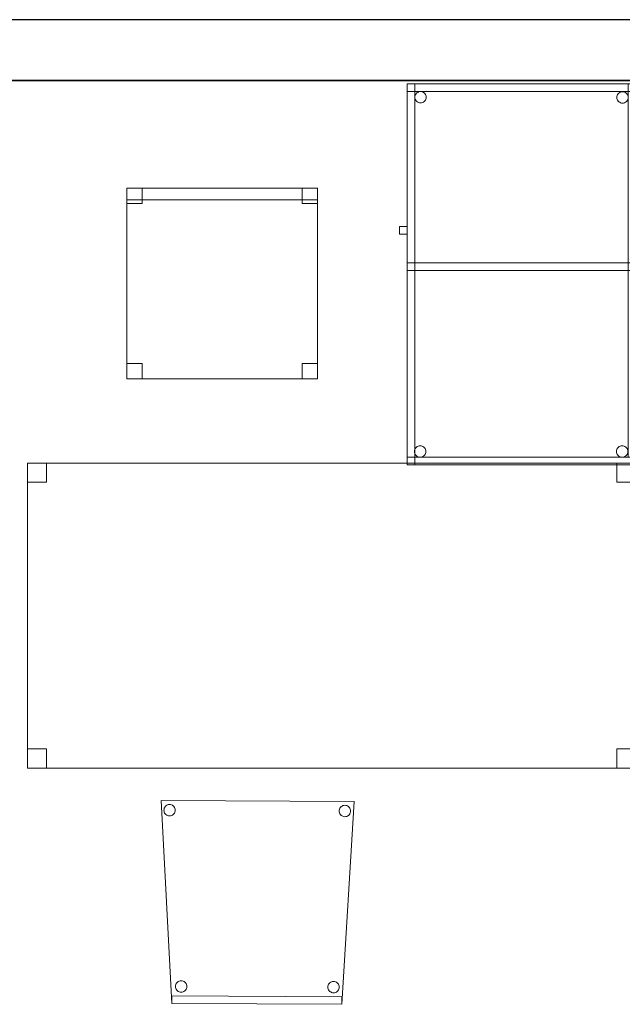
# Model space of a CAD drawing. Header units: metres. Extents: x 397.7 to 427.5, y 12.7 to 28.4.
# Tile 10 of 142: x 402.7 to 404.3, y 25.6 to 28.2. Entities that reach past the tile are written whole.
import ezdxf

# ---------------------------------------------------------------- set-up
doc = ezdxf.new("R2010")
doc.units = ezdxf.units.M
doc.layers.add('01_SUELOS', color=7, linetype='Continuous', lineweight=25, true_color=0x007f00)
for name, color, linetype, lineweight in [('02_MOBILIARIO', 7, 'Continuous', 18), ('A-DETL-____-MBND', 7, 'Continuous', 18), ('A-WALL-____-MCUT', 7, 'Continuous', 25), ('A-WALL-____-OTLN', 7, 'Continuous', 25)]:
    doc.layers.add(name, color=color, linetype=linetype, lineweight=lineweight)

# ---------------------------------------------------------------- blocks, each defined once
blk = doc.blocks.new('Family - LONDR55-XX_ZZ-ARQ-CAA-M3D-Londres55-152793-05_CLI_AIRE_P2')
at = {"layer": '01_SUELOS', "color": 9, "true_color": 0xaad4aa}
for p, q in [((12.3798, 14.9476), (2.9616, 14.9476)), ((2.9616, 14.9476), (12.3798, 14.9476))]:
    blk.add_line(p, q, dxfattribs=at)
blk = doc.blocks.new('Family - Cadira d_Oficina_P2-152926-05_CLI_AIRE_P2')
at = {"layer": 'A-DETL-____-MBND', "color": 253, "true_color": 0xaaaaaa}
for p, q in [((0, 0.46), (0, 0.5)), ((0, 0.5), (0.04, 0.5)), ((0, 0.5), (0, 0.46)), ((0.04, 0.5), (0, 0.5)), ((0, 0), (0, 0.5)), ((0, 0.5), (0.5, 0.5)), ((0.5, 0.5), (0, 0.5)), ((0, 0.5), (0, 0)), ((0, 0.47), (0, 0.5)), ((0, 0.5), (0.5, 0.5)), ((0, 0.5), (0, 0.47)), ((0.5, 0.5), (0, 0.5)), ((0.04, 0.5), (0.04, 0.46)), ((0.04, 0.46), (0.04, 0.5)), ((0.46, 0.46), (0.46, 0.5)), ((0.46, 0.5), (0.5, 0.5)), ((0.46, 0.5), (0.46, 0.46)), ((0.5, 0.5), (0.46, 0.5)), ((0.5, 0.5), (0.5, 0)), ((0.5, 0), (0.5, 0.5)), ((0.5, 0.5), (0.5, 0.46)), ((0.5, 0.46), (0.5, 0.5)), ((0.5, 0.5), (0.5, 0.47)), ((0.5, 0.47), (0.5, 0.5)), ((0.5, 0.47), (0, 0.47)), ((0, 0.47), (0.5, 0.47)), ((0.04, 0.46), (0, 0.46)), ((0, 0.46), (0.04, 0.46)), ((0.5, 0.46), (0.46, 0.46)), ((0.46, 0.46), (0.5, 0.46)), ((0, 0), (0, 0.04)), ((0, 0.04), (0.04, 0.04)), ((0, 0.04), (0, 0)), ((0.04, 0.04), (0, 0.04)), ((0.04, 0.04), (0.04, 0)), ((0.04, 0), (0.04, 0.04)), ((0.46, 0), (0.46, 0.04)), ((0.46, 0.04), (0.5, 0.04)), ((0.46, 0.04), (0.46, 0)), ((0.5, 0.04), (0.46, 0.04)), ((0.5, 0.04), (0.5, 0)), ((0.5, 0), (0.5, 0.04)), ((0.5, 0), (0, 0)), ((0, 0), (0.5, 0)), ((0.04, 0), (0, 0)), ((0, 0), (0.04, 0)), ((0.46, 0), (0.5, 0)), ((0.5, 0), (0.46, 0))]:
    blk.add_line(p, q, dxfattribs=at)
blk = doc.blocks.new('Family - Taula 100X60_P2-152964-05_CLI_AIRE_P2')
at = {"layer": 'A-DETL-____-MBND', "color": 253, "true_color": 0xaaaaaa}
for p, q in [((0.02, 0.51), (0.02, 1)), ((0.02, 1), (0.04, 1)), ((0.02, 1), (0.04, 1)), ((0.02, 1), (0.02, 0.51)), ((0.02, 1), (0.02, 0)), ((0.02, 0), (0.02, 1)), ((0.62, 1), (0.02, 1)), ((0.02, 1), (0.62, 1)), ((0.02, 1), (0.62, 1)), ((0.02, 0.98), (0.02, 1)), ((0.02, 0.98), (0.02, 1)), ((0.62, 1), (0.02, 1)), ((0.02, 1), (0.02, 0)), ((0.02, 0), (0.02, 1)), ((0.62, 1), (0.02, 1)), ((0.02, 1), (0.62, 1)), ((0.04, 0), (0.04, 1)), ((0.04, 1), (0.62, 1)), ((0.62, 1), (0.04, 1)), ((0.04, 1), (0.04, 0)), ((0.04, 1), (0.04, 0.51)), ((0.04, 0.51), (0.04, 1)), ((0.6, 0.02), (0.6, 1)), ((0.6, 1), (0.62, 1)), ((0.6, 1), (0.62, 1)), ((0.6, 1), (0.6, 0.02)), ((0.62, 1), (0.62, 0.02)), ((0.62, 0.02), (0.62, 1)), ((0.62, 1), (0.62, 0)), ((0.62, 0), (0.62, 1)), ((0.62, 0), (0.62, 1)), ((0.62, 1), (0.62, 0)), ((0.62, 1), (0.62, 0.98)), ((0.62, 0.98), (0.62, 1)), ((0.62, 0), (0.62, 1)), ((0.62, 1), (0.62, 0)), ((0.62, 0.98), (0.02, 0.98)), ((0.02, 0.98), (0.62, 0.98)), ((0.0401, 0.965), (0.0403, 0.9676)), ((0.0403, 0.9676), (0.0401, 0.965)), ((0.0403, 0.9625), (0.0401, 0.965)), ((0.0401, 0.965), (0.0403, 0.9625)), ((0.0403, 0.9676), (0.041, 0.9702)), ((0.041, 0.9702), (0.0403, 0.9676)), ((0.041, 0.9599), (0.0403, 0.9625)), ((0.0403, 0.9625), (0.041, 0.9599)), ((0.041, 0.9702), (0.0421, 0.9725)), ((0.0421, 0.9725), (0.041, 0.9702)), ((0.0421, 0.9576), (0.041, 0.9599)), ((0.041, 0.9599), (0.0421, 0.9576)), ((0.0421, 0.9725), (0.0436, 0.9746)), ((0.0436, 0.9746), (0.0421, 0.9725)), ((0.0436, 0.9554), (0.0421, 0.9576)), ((0.0421, 0.9576), (0.0436, 0.9554)), ((0.0436, 0.9746), (0.0454, 0.9765)), ((0.0454, 0.9765), (0.0436, 0.9746)), ((0.0454, 0.9765), (0.0475, 0.978)), ((0.0475, 0.978), (0.0454, 0.9765)), ((0.0475, 0.978), (0.0499, 0.9791)), ((0.0499, 0.9791), (0.0475, 0.978)), ((0.0499, 0.9791), (0.0524, 0.9798)), ((0.0524, 0.9798), (0.0499, 0.9791)), ((0.0524, 0.9798), (0.055, 0.98)), ((0.055, 0.98), (0.0524, 0.9798)), ((0.055, 0.98), (0.0576, 0.9798)), ((0.0576, 0.9798), (0.055, 0.98)), ((0.0576, 0.9798), (0.0601, 0.9791)), ((0.0601, 0.9791), (0.0576, 0.9798)), ((0.0601, 0.9791), (0.0625, 0.978)), ((0.0625, 0.978), (0.0601, 0.9791)), ((0.0625, 0.978), (0.0646, 0.9765)), ((0.0646, 0.9765), (0.0625, 0.978)), ((0.0646, 0.9765), (0.0664, 0.9746)), ((0.0664, 0.9746), (0.0646, 0.9765)), ((0.0664, 0.9746), (0.0679, 0.9725)), ((0.0679, 0.9725), (0.0664, 0.9746)), ((0.0679, 0.9576), (0.0664, 0.9554)), ((0.0664, 0.9554), (0.0679, 0.9576)), ((0.0679, 0.9725), (0.069, 0.9702)), ((0.069, 0.9702), (0.0679, 0.9725)), ((0.069, 0.9599), (0.0679, 0.9576)), ((0.0679, 0.9576), (0.069, 0.9599)), ((0.069, 0.9702), (0.0697, 0.9676)), ((0.0697, 0.9676), (0.069, 0.9702)), ((0.0697, 0.9625), (0.069, 0.9599)), ((0.069, 0.9599), (0.0697, 0.9625)), ((0.0697, 0.9676), (0.0699, 0.965)), ((0.0699, 0.965), (0.0697, 0.9676)), ((0.0699, 0.965), (0.0697, 0.9625)), ((0.0697, 0.9625), (0.0699, 0.965)), ((0.5701, 0.9647), (0.5703, 0.9673)), ((0.5703, 0.9673), (0.5701, 0.9647)), ((0.5703, 0.9621), (0.5701, 0.9647)), ((0.5701, 0.9647), (0.5703, 0.9621)), ((0.5703, 0.9673), (0.571, 0.9698)), ((0.571, 0.9698), (0.5703, 0.9673)), ((0.571, 0.9596), (0.5703, 0.9621)), ((0.5703, 0.9621), (0.571, 0.9596)), ((0.571, 0.9698), (0.5721, 0.9722)), ((0.5721, 0.9722), (0.571, 0.9698)), ((0.5721, 0.9572), (0.571, 0.9596)), ((0.571, 0.9596), (0.5721, 0.9572)), ((0.5721, 0.9722), (0.5736, 0.9743)), ((0.5736, 0.9743), (0.5721, 0.9722)), ((0.5736, 0.9551), (0.5721, 0.9572)), ((0.5721, 0.9572), (0.5736, 0.9551)), ((0.5736, 0.9743), (0.5754, 0.9762)), ((0.5754, 0.9762), (0.5736, 0.9743)), ((0.5754, 0.9762), (0.5776, 0.9776)), ((0.5776, 0.9776), (0.5754, 0.9762)), ((0.5776, 0.9776), (0.5799, 0.9787)), ((0.5799, 0.9787), (0.5776, 0.9776)), ((0.5799, 0.9787), (0.5824, 0.9794)), ((0.5824, 0.9794), (0.5799, 0.9787)), ((0.5824, 0.9794), (0.585, 0.9796)), ((0.585, 0.9796), (0.5824, 0.9794)), ((0.585, 0.9796), (0.5876, 0.9794)), ((0.5876, 0.9794), (0.585, 0.9796)), ((0.5876, 0.9794), (0.5901, 0.9787)), ((0.5901, 0.9787), (0.5876, 0.9794)), ((0.5901, 0.9787), (0.5925, 0.9776)), ((0.5925, 0.9776), (0.5901, 0.9787)), ((0.5925, 0.9776), (0.5946, 0.9762)), ((0.5946, 0.9762), (0.5925, 0.9776)), ((0.5946, 0.9762), (0.5965, 0.9743)), ((0.5965, 0.9743), (0.5946, 0.9762)), ((0.5965, 0.9743), (0.598, 0.9722)), ((0.598, 0.9722), (0.5965, 0.9743)), ((0.598, 0.9572), (0.5965, 0.9551)), ((0.5965, 0.9551), (0.598, 0.9572)), ((0.598, 0.9722), (0.5991, 0.9698)), ((0.5991, 0.9698), (0.598, 0.9722)), ((0.5991, 0.9596), (0.598, 0.9572)), ((0.598, 0.9572), (0.5991, 0.9596)), ((0.5991, 0.9698), (0.5997, 0.9673)), ((0.5997, 0.9673), (0.5991, 0.9698)), ((0.5997, 0.9621), (0.5991, 0.9596)), ((0.5991, 0.9596), (0.5997, 0.9621)), ((0.5997, 0.9673), (0.6, 0.9647)), ((0.6, 0.9647), (0.5997, 0.9673)), ((0.6, 0.9647), (0.5997, 0.9621)), ((0.5997, 0.9621), (0.6, 0.9647)), ((0.0454, 0.9536), (0.0436, 0.9554)), ((0.0436, 0.9554), (0.0454, 0.9536)), ((0.0475, 0.9521), (0.0454, 0.9536)), ((0.0454, 0.9536), (0.0475, 0.9521)), ((0.0499, 0.951), (0.0475, 0.9521)), ((0.0475, 0.9521), (0.0499, 0.951)), ((0.0524, 0.9503), (0.0499, 0.951)), ((0.0499, 0.951), (0.0524, 0.9503)), ((0.055, 0.9501), (0.0524, 0.9503)), ((0.0524, 0.9503), (0.055, 0.9501)), ((0.0576, 0.9503), (0.055, 0.9501)), ((0.055, 0.9501), (0.0576, 0.9503)), ((0.0601, 0.951), (0.0576, 0.9503)), ((0.0576, 0.9503), (0.0601, 0.951)), ((0.0625, 0.9521), (0.0601, 0.951)), ((0.0601, 0.951), (0.0625, 0.9521)), ((0.0646, 0.9536), (0.0625, 0.9521)), ((0.0625, 0.9521), (0.0646, 0.9536)), ((0.0664, 0.9554), (0.0646, 0.9536)), ((0.0646, 0.9536), (0.0664, 0.9554)), ((0.5754, 0.9533), (0.5736, 0.9551)), ((0.5736, 0.9551), (0.5754, 0.9533)), ((0.5776, 0.9518), (0.5754, 0.9533)), ((0.5754, 0.9533), (0.5776, 0.9518)), ((0.5799, 0.9507), (0.5776, 0.9518)), ((0.5776, 0.9518), (0.5799, 0.9507)), ((0.5824, 0.95), (0.5799, 0.9507)), ((0.5799, 0.9507), (0.5824, 0.95)), ((0.585, 0.9498), (0.5824, 0.95)), ((0.5824, 0.95), (0.585, 0.9498)), ((0.5876, 0.95), (0.585, 0.9498)), ((0.585, 0.9498), (0.5876, 0.95)), ((0.5901, 0.9507), (0.5876, 0.95)), ((0.5876, 0.95), (0.5901, 0.9507)), ((0.5925, 0.9518), (0.5901, 0.9507)), ((0.5901, 0.9507), (0.5925, 0.9518)), ((0.5946, 0.9533), (0.5925, 0.9518)), ((0.5925, 0.9518), (0.5946, 0.9533)), ((0.5965, 0.9551), (0.5946, 0.9533)), ((0.5946, 0.9533), (0.5965, 0.9551)), ((0, 0.6256), (0.02, 0.6256)), ((0, 0.6056), (0, 0.6256)), ((0.02, 0.6256), (0, 0.6256)), ((0, 0.6256), (0, 0.6056)), ((0.02, 0.6256), (0.02, 0.6056)), ((0.02, 0.6056), (0.02, 0.6256)), ((0.02, 0.6056), (0, 0.6056)), ((0, 0.6056), (0.02, 0.6056)), ((0.02, 0.53), (0.62, 0.53)), ((0.02, 0.51), (0.02, 0.53)), ((0.02, 0.51), (0.02, 0.53)), ((0.62, 0.53), (0.02, 0.53)), ((0.04, 0.53), (0.62, 0.53)), ((0.04, 0.51), (0.04, 0.53)), ((0.04, 0.51), (0.04, 0.53)), ((0.62, 0.53), (0.04, 0.53)), ((0.62, 0.53), (0.62, 0.51)), ((0.62, 0.51), (0.62, 0.53)), ((0.62, 0.53), (0.62, 0.51)), ((0.62, 0.51), (0.62, 0.53)), ((0.62, 0.51), (0.02, 0.51)), ((0.02, 0.51), (0.62, 0.51)), ((0.04, 0.51), (0.02, 0.51)), ((0.02, 0.51), (0.04, 0.51)), ((0.62, 0.51), (0.04, 0.51)), ((0.04, 0.51), (0.62, 0.51)), ((0.0389, 0.035), (0.0391, 0.0376)), ((0.0391, 0.0376), (0.0389, 0.035)), ((0.0391, 0.0324), (0.0389, 0.035)), ((0.0389, 0.035), (0.0391, 0.0324)), ((0.0391, 0.0376), (0.0398, 0.0401)), ((0.0398, 0.0401), (0.0391, 0.0376)), ((0.0398, 0.0299), (0.0391, 0.0324)), ((0.0391, 0.0324), (0.0398, 0.0299)), ((0.0398, 0.0401), (0.0409, 0.0425)), ((0.0409, 0.0425), (0.0398, 0.0401)), ((0.0409, 0.0275), (0.0398, 0.0299)), ((0.0398, 0.0299), (0.0409, 0.0275)), ((0.0409, 0.0425), (0.0424, 0.0446)), ((0.0424, 0.0446), (0.0409, 0.0425)), ((0.0424, 0.0254), (0.0409, 0.0275)), ((0.0409, 0.0275), (0.0424, 0.0254)), ((0.0424, 0.0446), (0.0442, 0.0464)), ((0.0442, 0.0464), (0.0424, 0.0446)), ((0.0442, 0.0464), (0.0464, 0.0479)), ((0.0464, 0.0479), (0.0442, 0.0464)), ((0.0464, 0.0479), (0.0487, 0.049)), ((0.0487, 0.049), (0.0464, 0.0479)), ((0.0487, 0.049), (0.0512, 0.0497)), ((0.0512, 0.0497), (0.0487, 0.049)), ((0.0512, 0.0497), (0.0538, 0.0499)), ((0.0538, 0.0499), (0.0512, 0.0497)), ((0.0538, 0.0499), (0.0564, 0.0497)), ((0.0564, 0.0497), (0.0538, 0.0499)), ((0.0564, 0.0497), (0.0589, 0.049)), ((0.0589, 0.049), (0.0564, 0.0497)), ((0.0589, 0.049), (0.0613, 0.0479)), ((0.0613, 0.0479), (0.0589, 0.049)), ((0.0613, 0.0479), (0.0634, 0.0464)), ((0.0634, 0.0464), (0.0613, 0.0479)), ((0.0634, 0.0464), (0.0653, 0.0446)), ((0.0653, 0.0446), (0.0634, 0.0464)), ((0.0653, 0.0446), (0.0668, 0.0425)), ((0.0668, 0.0425), (0.0653, 0.0446)), ((0.0668, 0.0275), (0.0653, 0.0254)), ((0.0653, 0.0254), (0.0668, 0.0275)), ((0.0668, 0.0425), (0.0679, 0.0401)), ((0.0679, 0.0401), (0.0668, 0.0425)), ((0.0679, 0.0299), (0.0668, 0.0275)), ((0.0668, 0.0275), (0.0679, 0.0299)), ((0.0679, 0.0401), (0.0685, 0.0376)), ((0.0685, 0.0376), (0.0679, 0.0401)), ((0.0685, 0.0324), (0.0679, 0.0299)), ((0.0679, 0.0299), (0.0685, 0.0324)), ((0.0685, 0.0376), (0.0688, 0.035)), ((0.0688, 0.035), (0.0685, 0.0376)), ((0.0688, 0.035), (0.0685, 0.0324)), ((0.0685, 0.0324), (0.0688, 0.035)), ((0.5689, 0.035), (0.5691, 0.0376)), ((0.5691, 0.0376), (0.5689, 0.035)), ((0.5691, 0.0324), (0.5689, 0.035)), ((0.5689, 0.035), (0.5691, 0.0324)), ((0.5691, 0.0376), (0.5698, 0.0401)), ((0.5698, 0.0401), (0.5691, 0.0376)), ((0.5698, 0.0299), (0.5691, 0.0324)), ((0.5691, 0.0324), (0.5698, 0.0299)), ((0.5698, 0.0401), (0.5709, 0.0425)), ((0.5709, 0.0425), (0.5698, 0.0401)), ((0.5709, 0.0275), (0.5698, 0.0299)), ((0.5698, 0.0299), (0.5709, 0.0275)), ((0.5709, 0.0425), (0.5724, 0.0446)), ((0.5724, 0.0446), (0.5709, 0.0425)), ((0.5724, 0.0254), (0.5709, 0.0275)), ((0.5709, 0.0275), (0.5724, 0.0254)), ((0.5724, 0.0446), (0.5742, 0.0464)), ((0.5742, 0.0464), (0.5724, 0.0446)), ((0.5742, 0.0464), (0.5764, 0.0479)), ((0.5764, 0.0479), (0.5742, 0.0464)), ((0.5764, 0.0479), (0.5787, 0.049)), ((0.5787, 0.049), (0.5764, 0.0479)), ((0.5787, 0.049), (0.5812, 0.0497)), ((0.5812, 0.0497), (0.5787, 0.049)), ((0.5812, 0.0497), (0.5838, 0.0499)), ((0.5838, 0.0499), (0.5812, 0.0497)), ((0.5838, 0.0499), (0.5864, 0.0497)), ((0.5864, 0.0497), (0.5838, 0.0499)), ((0.5864, 0.0497), (0.5889, 0.049)), ((0.5889, 0.049), (0.5864, 0.0497)), ((0.5889, 0.049), (0.5913, 0.0479)), ((0.5913, 0.0479), (0.5889, 0.049)), ((0.5913, 0.0479), (0.5934, 0.0464)), ((0.5934, 0.0464), (0.5913, 0.0479)), ((0.5934, 0.0464), (0.5953, 0.0446)), ((0.5953, 0.0446), (0.5934, 0.0464)), ((0.5953, 0.0446), (0.5968, 0.0425)), ((0.5968, 0.0425), (0.5953, 0.0446)), ((0.5968, 0.0275), (0.5953, 0.0254)), ((0.5953, 0.0254), (0.5968, 0.0275)), ((0.5968, 0.0425), (0.5979, 0.0401)), ((0.5979, 0.0401), (0.5968, 0.0425)), ((0.5979, 0.0299), (0.5968, 0.0275)), ((0.5968, 0.0275), (0.5979, 0.0299)), ((0.5979, 0.0401), (0.5985, 0.0376)), ((0.5985, 0.0376), (0.5979, 0.0401)), ((0.5985, 0.0324), (0.5979, 0.0299)), ((0.5979, 0.0299), (0.5985, 0.0324)), ((0.5985, 0.0376), (0.5988, 0.035)), ((0.5988, 0.035), (0.5985, 0.0376)), ((0.5988, 0.035), (0.5985, 0.0324)), ((0.5985, 0.0324), (0.5988, 0.035)), ((0.02, 0.02), (0.62, 0.02)), ((0.02, 0), (0.02, 0.02)), ((0.02, 0), (0.02, 0.02)), ((0.62, 0.02), (0.02, 0.02)), ((0.02, 0), (0.62, 0)), ((0.62, 0), (0.02, 0)), ((0.62, 0), (0.02, 0)), ((0.02, 0), (0.62, 0)), ((0.02, 0), (0.62, 0)), ((0.62, 0), (0.02, 0)), ((0.62, 0), (0.04, 0)), ((0.04, 0), (0.62, 0)), ((0.0442, 0.0236), (0.0424, 0.0254)), ((0.0424, 0.0254), (0.0442, 0.0236)), ((0.0464, 0.0221), (0.0442, 0.0236)), ((0.0442, 0.0236), (0.0464, 0.0221)), ((0.0487, 0.021), (0.0464, 0.0221)), ((0.0464, 0.0221), (0.0487, 0.021)), ((0.0512, 0.0203), (0.0487, 0.021)), ((0.0487, 0.021), (0.0512, 0.0203)), ((0.0538, 0.0201), (0.0512, 0.0203)), ((0.0512, 0.0203), (0.0538, 0.0201)), ((0.0564, 0.0203), (0.0538, 0.0201)), ((0.0538, 0.0201), (0.0564, 0.0203)), ((0.0589, 0.021), (0.0564, 0.0203)), ((0.0564, 0.0203), (0.0589, 0.021)), ((0.0613, 0.0221), (0.0589, 0.021)), ((0.0589, 0.021), (0.0613, 0.0221)), ((0.0634, 0.0236), (0.0613, 0.0221)), ((0.0613, 0.0221), (0.0634, 0.0236)), ((0.0653, 0.0254), (0.0634, 0.0236)), ((0.0634, 0.0236), (0.0653, 0.0254)), ((0.5742, 0.0236), (0.5724, 0.0254)), ((0.5724, 0.0254), (0.5742, 0.0236)), ((0.5764, 0.0221), (0.5742, 0.0236)), ((0.5742, 0.0236), (0.5764, 0.0221)), ((0.5787, 0.021), (0.5764, 0.0221)), ((0.5764, 0.0221), (0.5787, 0.021)), ((0.5812, 0.0203), (0.5787, 0.021)), ((0.5787, 0.021), (0.5812, 0.0203)), ((0.5838, 0.0201), (0.5812, 0.0203)), ((0.5812, 0.0203), (0.5838, 0.0201)), ((0.5864, 0.0203), (0.5838, 0.0201)), ((0.5838, 0.0201), (0.5864, 0.0203)), ((0.5889, 0.021), (0.5864, 0.0203)), ((0.5864, 0.0203), (0.5889, 0.021)), ((0.5913, 0.0221), (0.5889, 0.021)), ((0.5889, 0.021), (0.5913, 0.0221)), ((0.5934, 0.0236), (0.5913, 0.0221)), ((0.5913, 0.0221), (0.5934, 0.0236)), ((0.5953, 0.0254), (0.5934, 0.0236)), ((0.5934, 0.0236), (0.5953, 0.0254)), ((0.62, 0.02), (0.6, 0.02)), ((0.6, 0.02), (0.62, 0.02)), ((0.62, 0.02), (0.62, 0)), ((0.62, 0), (0.62, 0.02))]:
    blk.add_line(p, q, dxfattribs=at)
blk = doc.blocks.new('Family - Cadira confident_P2-153048-05_CLI_AIRE_P2')
at = {"layer": 'A-DETL-____-MBND', "color": 253, "true_color": 0xaaaaaa}
for p, q in [((0.0277, 0.0019), (0, 0.5347)), ((0, 0.5347), (0.5065, 0.5325)), ((0.5065, 0.5325), (0, 0.5347)), ((0, 0.5347), (0.0277, 0.0019)), ((0.0093, 0.517), (0.0108, 0.5191)), ((0.0108, 0.5191), (0.0093, 0.517)), ((0.0108, 0.5191), (0.0126, 0.521)), ((0.0126, 0.521), (0.0108, 0.5191)), ((0.0126, 0.521), (0.0148, 0.5224)), ((0.0148, 0.5224), (0.0126, 0.521)), ((0.0148, 0.5224), (0.0171, 0.5235)), ((0.0171, 0.5235), (0.0148, 0.5224)), ((0.0171, 0.5235), (0.0196, 0.5242)), ((0.0196, 0.5242), (0.0171, 0.5235)), ((0.0196, 0.5242), (0.0222, 0.5244)), ((0.0222, 0.5244), (0.0196, 0.5242)), ((0.0222, 0.5244), (0.0248, 0.5242)), ((0.0248, 0.5242), (0.0222, 0.5244)), ((0.0248, 0.5242), (0.0273, 0.5235)), ((0.0273, 0.5235), (0.0248, 0.5242)), ((0.0273, 0.5235), (0.0297, 0.5224)), ((0.0297, 0.5224), (0.0273, 0.5235)), ((0.0297, 0.5224), (0.0318, 0.5209)), ((0.0318, 0.5209), (0.0297, 0.5224)), ((0.0318, 0.5209), (0.0337, 0.519)), ((0.0337, 0.519), (0.0318, 0.5209)), ((0.0337, 0.519), (0.0351, 0.5169)), ((0.0351, 0.5169), (0.0337, 0.519)), ((0.4693, 0.515), (0.4708, 0.5171)), ((0.4708, 0.5171), (0.4693, 0.515)), ((0.4708, 0.5171), (0.4726, 0.519)), ((0.4726, 0.519), (0.4708, 0.5171)), ((0.4726, 0.519), (0.4748, 0.5204)), ((0.4748, 0.5204), (0.4726, 0.519)), ((0.5065, 0.5325), (0.4742, 0)), ((0.4742, 0), (0.5065, 0.5325)), ((0.4748, 0.5204), (0.4771, 0.5215)), ((0.4771, 0.5215), (0.4748, 0.5204)), ((0.4771, 0.5215), (0.4796, 0.5222)), ((0.4796, 0.5222), (0.4771, 0.5215)), ((0.4796, 0.5222), (0.4822, 0.5224)), ((0.4822, 0.5224), (0.4796, 0.5222)), ((0.4822, 0.5224), (0.4848, 0.5222)), ((0.4848, 0.5222), (0.4822, 0.5224)), ((0.4848, 0.5222), (0.4873, 0.5215)), ((0.4873, 0.5215), (0.4848, 0.5222)), ((0.4873, 0.5215), (0.4897, 0.5204)), ((0.4897, 0.5204), (0.4873, 0.5215)), ((0.4897, 0.5204), (0.4918, 0.5189)), ((0.4918, 0.5189), (0.4897, 0.5204)), ((0.4918, 0.5189), (0.4937, 0.517)), ((0.4937, 0.517), (0.4918, 0.5189)), ((0.4937, 0.517), (0.4951, 0.5149)), ((0.4951, 0.5149), (0.4937, 0.517)), ((0.0072, 0.5095), (0.0075, 0.5121)), ((0.0075, 0.5121), (0.0072, 0.5095)), ((0.0075, 0.5069), (0.0072, 0.5095)), ((0.0072, 0.5095), (0.0075, 0.5069)), ((0.0075, 0.5121), (0.0082, 0.5146)), ((0.0082, 0.5146), (0.0075, 0.5121)), ((0.0081, 0.5044), (0.0075, 0.5069)), ((0.0075, 0.5069), (0.0081, 0.5044)), ((0.0092, 0.5021), (0.0081, 0.5044)), ((0.0081, 0.5044), (0.0092, 0.5021)), ((0.0082, 0.5146), (0.0093, 0.517)), ((0.0093, 0.517), (0.0082, 0.5146)), ((0.0107, 0.4999), (0.0092, 0.5021)), ((0.0092, 0.5021), (0.0107, 0.4999)), ((0.0125, 0.4981), (0.0107, 0.4999)), ((0.0107, 0.4999), (0.0125, 0.4981)), ((0.0147, 0.4966), (0.0125, 0.4981)), ((0.0125, 0.4981), (0.0147, 0.4966)), ((0.017, 0.4955), (0.0147, 0.4966)), ((0.0147, 0.4966), (0.017, 0.4955)), ((0.0195, 0.4948), (0.017, 0.4955)), ((0.017, 0.4955), (0.0195, 0.4948)), ((0.0221, 0.4945), (0.0195, 0.4948)), ((0.0195, 0.4948), (0.0221, 0.4945)), ((0.0247, 0.4948), (0.0221, 0.4945)), ((0.0221, 0.4945), (0.0247, 0.4948)), ((0.0272, 0.4954), (0.0247, 0.4948)), ((0.0247, 0.4948), (0.0272, 0.4954)), ((0.0296, 0.4965), (0.0272, 0.4954)), ((0.0272, 0.4954), (0.0296, 0.4965)), ((0.0317, 0.498), (0.0296, 0.4965)), ((0.0296, 0.4965), (0.0317, 0.498)), ((0.0336, 0.4998), (0.0317, 0.498)), ((0.0317, 0.498), (0.0336, 0.4998)), ((0.0351, 0.502), (0.0336, 0.4998)), ((0.0336, 0.4998), (0.0351, 0.502)), ((0.0351, 0.5169), (0.0362, 0.5145)), ((0.0362, 0.5145), (0.0351, 0.5169)), ((0.0362, 0.5043), (0.0351, 0.502)), ((0.0351, 0.502), (0.0362, 0.5043)), ((0.0362, 0.5145), (0.0369, 0.512)), ((0.0369, 0.512), (0.0362, 0.5145)), ((0.0369, 0.5068), (0.0362, 0.5043)), ((0.0362, 0.5043), (0.0369, 0.5068)), ((0.0369, 0.512), (0.0371, 0.5094)), ((0.0371, 0.5094), (0.0369, 0.512)), ((0.0371, 0.5094), (0.0369, 0.5068)), ((0.0369, 0.5068), (0.0371, 0.5094)), ((0.4672, 0.5075), (0.4675, 0.5101)), ((0.4675, 0.5101), (0.4672, 0.5075)), ((0.4675, 0.505), (0.4672, 0.5075)), ((0.4672, 0.5075), (0.4675, 0.505)), ((0.4675, 0.5101), (0.4682, 0.5127)), ((0.4682, 0.5127), (0.4675, 0.5101)), ((0.4681, 0.5024), (0.4675, 0.505)), ((0.4675, 0.505), (0.4681, 0.5024)), ((0.4692, 0.5001), (0.4681, 0.5024)), ((0.4681, 0.5024), (0.4692, 0.5001)), ((0.4682, 0.5127), (0.4693, 0.515)), ((0.4693, 0.515), (0.4682, 0.5127)), ((0.4707, 0.4979), (0.4692, 0.5001)), ((0.4692, 0.5001), (0.4707, 0.4979)), ((0.4725, 0.4961), (0.4707, 0.4979)), ((0.4707, 0.4979), (0.4725, 0.4961)), ((0.4747, 0.4946), (0.4725, 0.4961)), ((0.4725, 0.4961), (0.4747, 0.4946)), ((0.477, 0.4935), (0.4747, 0.4946)), ((0.4747, 0.4946), (0.477, 0.4935)), ((0.4795, 0.4928), (0.477, 0.4935)), ((0.477, 0.4935), (0.4795, 0.4928)), ((0.4821, 0.4925), (0.4795, 0.4928)), ((0.4795, 0.4928), (0.4821, 0.4925)), ((0.4847, 0.4928), (0.4821, 0.4925)), ((0.4821, 0.4925), (0.4847, 0.4928)), ((0.4872, 0.4934), (0.4847, 0.4928)), ((0.4847, 0.4928), (0.4872, 0.4934)), ((0.4896, 0.4945), (0.4872, 0.4934)), ((0.4872, 0.4934), (0.4896, 0.4945)), ((0.4917, 0.496), (0.4896, 0.4945)), ((0.4896, 0.4945), (0.4917, 0.496)), ((0.4936, 0.4978), (0.4917, 0.496)), ((0.4917, 0.496), (0.4936, 0.4978)), ((0.4951, 0.5), (0.4936, 0.4978)), ((0.4936, 0.4978), (0.4951, 0.5)), ((0.4951, 0.5149), (0.4962, 0.5125)), ((0.4962, 0.5125), (0.4951, 0.5149)), ((0.4962, 0.5023), (0.4951, 0.5)), ((0.4951, 0.5), (0.4962, 0.5023)), ((0.4962, 0.5125), (0.4969, 0.51)), ((0.4969, 0.51), (0.4962, 0.5125)), ((0.4969, 0.5048), (0.4962, 0.5023)), ((0.4962, 0.5023), (0.4969, 0.5048)), ((0.4969, 0.51), (0.4971, 0.5074)), ((0.4971, 0.5074), (0.4969, 0.51)), ((0.4971, 0.5074), (0.4969, 0.5048)), ((0.4969, 0.5048), (0.4971, 0.5074)), ((0.0378, 0.0496), (0.0385, 0.0521)), ((0.0385, 0.0521), (0.0378, 0.0496)), ((0.0385, 0.0521), (0.0396, 0.0545)), ((0.0396, 0.0545), (0.0385, 0.0521)), ((0.0396, 0.0545), (0.0411, 0.0566)), ((0.0411, 0.0566), (0.0396, 0.0545)), ((0.0411, 0.0566), (0.043, 0.0584)), ((0.043, 0.0584), (0.0411, 0.0566)), ((0.043, 0.0584), (0.0451, 0.0599)), ((0.0451, 0.0599), (0.043, 0.0584)), ((0.0451, 0.0599), (0.0475, 0.061)), ((0.0475, 0.061), (0.0451, 0.0599)), ((0.0475, 0.061), (0.05, 0.0617)), ((0.05, 0.0617), (0.0475, 0.061)), ((0.05, 0.0617), (0.0526, 0.0619)), ((0.0526, 0.0619), (0.05, 0.0617)), ((0.0526, 0.0619), (0.0552, 0.0616)), ((0.0552, 0.0616), (0.0526, 0.0619)), ((0.0552, 0.0616), (0.0577, 0.061)), ((0.0577, 0.061), (0.0552, 0.0616)), ((0.0577, 0.061), (0.0601, 0.0598)), ((0.0601, 0.0598), (0.0577, 0.061)), ((0.0601, 0.0598), (0.0622, 0.0583)), ((0.0622, 0.0583), (0.0601, 0.0598)), ((0.0622, 0.0583), (0.064, 0.0565)), ((0.064, 0.0565), (0.0622, 0.0583)), ((0.064, 0.0565), (0.0655, 0.0543)), ((0.0655, 0.0543), (0.064, 0.0565)), ((0.0655, 0.0543), (0.0666, 0.052)), ((0.0666, 0.052), (0.0655, 0.0543)), ((0.0666, 0.052), (0.0673, 0.0495)), ((0.0673, 0.0495), (0.0666, 0.052)), ((0.4385, 0.0504), (0.4396, 0.0527)), ((0.4396, 0.0527), (0.4385, 0.0504)), ((0.4396, 0.0527), (0.4411, 0.0548)), ((0.4411, 0.0548), (0.4396, 0.0527)), ((0.4411, 0.0548), (0.443, 0.0567)), ((0.443, 0.0567), (0.4411, 0.0548)), ((0.443, 0.0567), (0.4451, 0.0582)), ((0.4451, 0.0582), (0.443, 0.0567)), ((0.4451, 0.0582), (0.4475, 0.0593)), ((0.4475, 0.0593), (0.4451, 0.0582)), ((0.4475, 0.0593), (0.45, 0.0599)), ((0.45, 0.0599), (0.4475, 0.0593)), ((0.45, 0.0599), (0.4526, 0.0601)), ((0.4526, 0.0601), (0.45, 0.0599)), ((0.4526, 0.0601), (0.4552, 0.0599)), ((0.4552, 0.0599), (0.4526, 0.0601)), ((0.4552, 0.0599), (0.4577, 0.0592)), ((0.4577, 0.0592), (0.4552, 0.0599)), ((0.4577, 0.0592), (0.4601, 0.0581)), ((0.4601, 0.0581), (0.4577, 0.0592)), ((0.4601, 0.0581), (0.4622, 0.0566)), ((0.4622, 0.0566), (0.4601, 0.0581)), ((0.4622, 0.0566), (0.464, 0.0548)), ((0.464, 0.0548), (0.4622, 0.0566)), ((0.464, 0.0548), (0.4655, 0.0526)), ((0.4655, 0.0526), (0.464, 0.0548)), ((0.4655, 0.0526), (0.4666, 0.0502)), ((0.4666, 0.0502), (0.4655, 0.0526)), ((0.0376, 0.047), (0.0378, 0.0496)), ((0.0378, 0.0496), (0.0376, 0.047)), ((0.0378, 0.0444), (0.0376, 0.047)), ((0.0376, 0.047), (0.0378, 0.0444)), ((0.0385, 0.0419), (0.0378, 0.0444)), ((0.0378, 0.0444), (0.0385, 0.0419)), ((0.0396, 0.0395), (0.0385, 0.0419)), ((0.0385, 0.0419), (0.0396, 0.0395)), ((0.041, 0.0374), (0.0396, 0.0395)), ((0.0396, 0.0395), (0.041, 0.0374)), ((0.0429, 0.0355), (0.041, 0.0374)), ((0.041, 0.0374), (0.0429, 0.0355)), ((0.045, 0.034), (0.0429, 0.0355)), ((0.0429, 0.0355), (0.045, 0.034)), ((0.0474, 0.0329), (0.045, 0.034)), ((0.045, 0.034), (0.0474, 0.0329)), ((0.0499, 0.0322), (0.0474, 0.0329)), ((0.0474, 0.0329), (0.0499, 0.0322)), ((0.0525, 0.032), (0.0499, 0.0322)), ((0.0499, 0.0322), (0.0525, 0.032)), ((0.0551, 0.0322), (0.0525, 0.032)), ((0.0525, 0.032), (0.0551, 0.0322)), ((0.0576, 0.0329), (0.0551, 0.0322)), ((0.0551, 0.0322), (0.0576, 0.0329)), ((0.0599, 0.034), (0.0576, 0.0329)), ((0.0576, 0.0329), (0.0599, 0.034)), ((0.0621, 0.0355), (0.0599, 0.034)), ((0.0599, 0.034), (0.0621, 0.0355)), ((0.0639, 0.0373), (0.0621, 0.0355)), ((0.0621, 0.0355), (0.0639, 0.0373)), ((0.0654, 0.0394), (0.0639, 0.0373)), ((0.0639, 0.0373), (0.0654, 0.0394)), ((0.0665, 0.0418), (0.0654, 0.0394)), ((0.0654, 0.0394), (0.0665, 0.0418)), ((0.0672, 0.0443), (0.0665, 0.0418)), ((0.0665, 0.0418), (0.0672, 0.0443)), ((0.0675, 0.0469), (0.0672, 0.0443)), ((0.0672, 0.0443), (0.0675, 0.0469)), ((0.0673, 0.0495), (0.0675, 0.0469)), ((0.0675, 0.0469), (0.0673, 0.0495)), ((0.4376, 0.0453), (0.4378, 0.0479)), ((0.4378, 0.0479), (0.4376, 0.0453)), ((0.4378, 0.0427), (0.4376, 0.0453)), ((0.4376, 0.0453), (0.4378, 0.0427)), ((0.4378, 0.0479), (0.4385, 0.0504)), ((0.4385, 0.0504), (0.4378, 0.0479)), ((0.4385, 0.0401), (0.4378, 0.0427)), ((0.4378, 0.0427), (0.4385, 0.0401)), ((0.4396, 0.0378), (0.4385, 0.0401)), ((0.4385, 0.0401), (0.4396, 0.0378)), ((0.441, 0.0356), (0.4396, 0.0378)), ((0.4396, 0.0378), (0.441, 0.0356)), ((0.4429, 0.0338), (0.441, 0.0356)), ((0.441, 0.0356), (0.4429, 0.0338)), ((0.445, 0.0323), (0.4429, 0.0338)), ((0.4429, 0.0338), (0.445, 0.0323)), ((0.4474, 0.0312), (0.445, 0.0323)), ((0.445, 0.0323), (0.4474, 0.0312)), ((0.4499, 0.0305), (0.4474, 0.0312)), ((0.4474, 0.0312), (0.4499, 0.0305)), ((0.4525, 0.0303), (0.4499, 0.0305)), ((0.4499, 0.0305), (0.4525, 0.0303)), ((0.4551, 0.0305), (0.4525, 0.0303)), ((0.4525, 0.0303), (0.4551, 0.0305)), ((0.4576, 0.0311), (0.4551, 0.0305)), ((0.4551, 0.0305), (0.4576, 0.0311)), ((0.4599, 0.0322), (0.4576, 0.0311)), ((0.4576, 0.0311), (0.4599, 0.0322)), ((0.4621, 0.0337), (0.4599, 0.0322)), ((0.4599, 0.0322), (0.4621, 0.0337)), ((0.4639, 0.0355), (0.4621, 0.0337)), ((0.4621, 0.0337), (0.4639, 0.0355)), ((0.4654, 0.0377), (0.4639, 0.0355)), ((0.4639, 0.0355), (0.4654, 0.0377)), ((0.4665, 0.04), (0.4654, 0.0377)), ((0.4654, 0.0377), (0.4665, 0.04)), ((0.4672, 0.0425), (0.4665, 0.04)), ((0.4665, 0.04), (0.4672, 0.0425)), ((0.4666, 0.0502), (0.4673, 0.0477)), ((0.4673, 0.0477), (0.4666, 0.0502)), ((0.4675, 0.0451), (0.4672, 0.0425)), ((0.4672, 0.0425), (0.4675, 0.0451)), ((0.4673, 0.0477), (0.4675, 0.0451)), ((0.4675, 0.0451), (0.4673, 0.0477)), ((0.0277, 0.0019), (0.0278, 0.0219)), ((0.0278, 0.0219), (0.0277, 0.0019)), ((0.4742, 0), (0.0277, 0.0019)), ((0.0277, 0.0019), (0.4742, 0)), ((0.4742, 0), (0.0277, 0.0019)), ((0.0277, 0.0019), (0.4742, 0)), ((0.0278, 0.0219), (0.4743, 0.02)), ((0.4743, 0.02), (0.0278, 0.0219)), ((0.4743, 0.02), (0.4742, 0)), ((0.4742, 0), (0.4743, 0.02))]:
    blk.add_line(p, q, dxfattribs=at)
blk = doc.blocks.new('Family - Evans P2-153127-05_CLI_AIRE_P2')
at = {"layer": 'A-WALL-____-MCUT', "color": 253, "true_color": 0xaaaaaa}
for p, q in [((25.5877, 0.16), (0.0332, 0.16)), ((0, 0), (25.556, 0))]:
    blk.add_line(p, q, dxfattribs=at)
at = {"layer": 'A-WALL-____-OTLN', "color": 253, "true_color": 0xaaaaaa}
for p, q in [((25.5877, 0.16), (0.0332, 0.16)), ((0, 0), (25.556, 0))]:
    blk.add_line(p, q, dxfattribs=at)
at = {"layer": 'A-WALL-____-OTLN', "color": 253, "lineweight": 18, "true_color": 0xaaaaaa}
blk.add_line((0, 0), (25.556, 0), dxfattribs=at)
blk = doc.blocks.new('Family - Taula 160X80_P2-153138-05_CLI_AIRE_P2')
at = {"layer": 'A-DETL-____-MBND', "color": 253, "true_color": 0xaaaaaa}
for p, q in [((0, 0.8001), (0.05, 0.8001)), ((0, 0.7501), (0, 0.8001)), ((0.05, 0.8001), (0, 0.8001)), ((0, 0.8001), (0, 0.7501)), ((0, 0.8001), (1.5969, 0.8001)), ((0, 0), (0, 0.8001)), ((1.5969, 0.8001), (0, 0.8001)), ((0, 0.8001), (0, 0)), ((0.05, 0.8001), (0.05, 0.7501)), ((0.05, 0.7501), (0.05, 0.8001)), ((1.5469, 0.8001), (1.5969, 0.8001)), ((1.5469, 0.7501), (1.5469, 0.8001)), ((1.5969, 0.8001), (1.5469, 0.8001)), ((1.5469, 0.8001), (1.5469, 0.7501)), ((1.5969, 0.8001), (1.5969, 0.7501)), ((1.5969, 0.7501), (1.5969, 0.8001)), ((1.5969, 0.8001), (1.5969, 0)), ((1.5969, 0), (1.5969, 0.8001)), ((0.05, 0.7501), (0, 0.7501)), ((0, 0.7501), (0.05, 0.7501)), ((1.5969, 0.7501), (1.5469, 0.7501)), ((1.5469, 0.7501), (1.5969, 0.7501)), ((0, 0.05), (0.05, 0.05)), ((0, 0), (0, 0.05)), ((0.05, 0.05), (0, 0.05)), ((0, 0.05), (0, 0)), ((0.05, 0.05), (0.05, 0)), ((0.05, 0), (0.05, 0.05)), ((1.5469, 0.05), (1.5969, 0.05)), ((1.5469, 0), (1.5469, 0.05)), ((1.5969, 0.05), (1.5469, 0.05)), ((1.5469, 0.05), (1.5469, 0)), ((1.5969, 0.05), (1.5969, 0)), ((1.5969, 0), (1.5969, 0.05)), ((0.05, 0), (0, 0)), ((0, 0), (0.05, 0)), ((1.5969, 0), (0, 0)), ((0, 0), (1.5969, 0)), ((1.5969, 0), (1.5469, 0)), ((1.5469, 0), (1.5969, 0))]:
    blk.add_line(p, q, dxfattribs=at)
blk = doc.blocks.new('LONDR55-XX_ZZ-ARQ-CAA-M3D-Londres55_ifc-1-05_CLI_AIRE_P2')
at = {"layer": '01_SUELOS', "color": 253, "lineweight": 18, "true_color": 0xaaaaaa}
blk.add_blockref('Family - LONDR55-XX_ZZ-ARQ-CAA-M3D-Londres55-152793-05_CLI_AIRE_P2', (398.2971, 13.1206), dxfattribs=at)
at = {"layer": '02_MOBILIARIO', "color": 253, "lineweight": 18, "true_color": 0xaaaaaa}
for name, p in [('Family - Taula 100X60_P2-152964-05_CLI_AIRE_P2', (403.7167, 27.0595)), ('Family - Cadira d_Oficina_P2-152926-05_CLI_AIRE_P2', (403.001, 27.2856)), ('Family - Taula 160X80_P2-153138-05_CLI_AIRE_P2', (402.7398, 26.2635)), ('Family - Cadira confident_P2-153048-05_CLI_AIRE_P2', (403.0908, 25.6432))]:
    blk.add_blockref(name, p, dxfattribs=at)
at = {"layer": 'A-WALL-____-OTLN', "color": 253, "lineweight": 18, "true_color": 0xaaaaaa, "rotation": 180}
blk.add_blockref('Family - Evans P2-153127-05_CLI_AIRE_P2', (426.8464, 28.2282), dxfattribs=at)

msp = doc.modelspace()

# ---------------------------------------------------------------- block references
at = {"lineweight": 5}
msp.add_blockref('LONDR55-XX_ZZ-ARQ-CAA-M3D-Londres55_ifc-1-05_CLI_AIRE_P2', (0, 0), dxfattribs=at)

doc.saveas('drawing.dxf')
